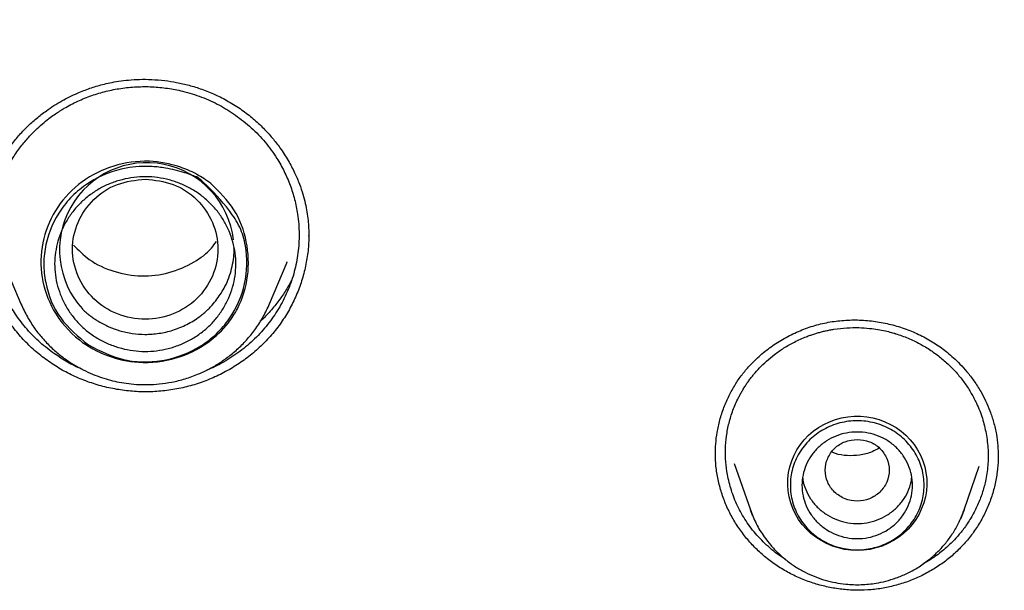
# Model space of a CAD drawing. Header units: millimetres. Extents: x 8 to 955, y 12 to 2039.
# Tile 101 of 116: x 481 to 498, y 1868 to 1878. Entities that reach past the tile are written whole.
import ezdxf

# ---------------------------------------------------------------- set-up
doc = ezdxf.new("R2010")
doc.units = ezdxf.units.MM

msp = doc.modelspace()

# ---------------------------------------------------------------- linework, layer by layer
at = {"color": 7, "linetype": 'Continuous', "lineweight": 30}
for p, q in [((485.663, 1874.55), (485.663, 1874.541)), ((480.408, 1874.109), (480.719, 1873.377)), ((484.991, 1873.377), (485.296, 1874.094)), ((485.288, 1874.097), (485.283, 1874.086)), ((480.721, 1873.373), (480.719, 1873.377)), ((497.513, 1870.752), (497.513, 1870.745)), ((492.98, 1870.638), (493.256, 1869.838)), ((496.93, 1869.838), (497.19, 1870.591)), ((493.292, 1869.742), (493.256, 1869.838)), ((496.925, 1869.826), (496.93, 1869.838))]:
    msp.add_line(p, q, dxfattribs=at)
at = {"color": 7, "linetype": 'Continuous', "lineweight": 30, "flags": 128}
for points in [[(495.093, 1869.142), (494.984, 1869.147), (494.876, 1869.161), (494.77, 1869.185), (494.667, 1869.218), (494.567, 1869.259), (494.471, 1869.31), (494.381, 1869.368), (494.297, 1869.435), (494.219, 1869.508), (494.148, 1869.588), (494.085, 1869.674), (494.031, 1869.764), (493.985, 1869.86), (493.949, 1869.958), (493.922, 1870.06), (493.904, 1870.164), (493.897, 1870.268), (493.9, 1870.373), (493.912, 1870.478), (493.934, 1870.58), (493.966, 1870.681), (494.007, 1870.778), (494.057, 1870.871), (494.116, 1870.959), (494.182, 1871.042), (494.257, 1871.119), (494.338, 1871.189), (494.425, 1871.251), (494.518, 1871.306), (494.616, 1871.352), (494.718, 1871.389), (494.823, 1871.417), (494.93, 1871.436), (495.038, 1871.446), (495.147, 1871.446), (495.256, 1871.436), (495.363, 1871.417), (495.468, 1871.389), (495.569, 1871.352), (495.667, 1871.306), (495.76, 1871.251), (495.848, 1871.189), (495.929, 1871.119), (496.003, 1871.042), (496.07, 1870.959), (496.129, 1870.871), (496.179, 1870.778), (496.22, 1870.681), (496.252, 1870.58), (496.274, 1870.478), (496.286, 1870.373), (496.289, 1870.268), (496.281, 1870.164), (496.264, 1870.06), (496.237, 1869.958), (496.2, 1869.86), (496.155, 1869.764), (496.1, 1869.674), (496.038, 1869.588), (495.967, 1869.508), (495.889, 1869.435), (495.805, 1869.368), (495.714, 1869.31), (495.619, 1869.259), (495.519, 1869.218), (495.415, 1869.185), (495.309, 1869.161), (495.202, 1869.147), (495.093, 1869.142)], [(496.93, 1869.838), (496.891, 1869.736), (496.866, 1869.678)]]:
    msp.add_lwpolyline(points, dxfattribs=at)
at = {"color": 7, "linetype": 'Continuous', "lineweight": 30}
msp.add_arc((482.882, 1874.302), 1.5, 6.695, 222.4869, dxfattribs=at)
for points, knots in [([(532.19, 1875.56), (532.187, 1875.614), (532.179, 1875.733), (532.165, 1875.929), (532.148, 1876.159), (532.126, 1876.424), (532.101, 1876.723), (532.071, 1877.049), (532.036, 1877.401), (531.996, 1877.777), (531.951, 1878.178), (531.9, 1878.595), (531.846, 1879.017), (531.761, 1879.629), (531.638, 1880.432), (531.456, 1881.484), (531.238, 1882.596), (530.98, 1883.766), (530.718, 1884.835), (530.459, 1885.805), (530.212, 1886.67), (529.953, 1887.517), (529.687, 1888.341), (529.413, 1889.14), (529.17, 1889.815), (528.961, 1890.373), (528.789, 1890.818), (528.616, 1891.255), (528.442, 1891.683), (528.291, 1892.044), (528.168, 1892.333), (528.078, 1892.543), (527.999, 1892.724), (527.932, 1892.876), (527.877, 1893), (527.835, 1893.095), (527.8, 1893.172), (527.766, 1893.248), (527.724, 1893.341), (527.672, 1893.454), (527.613, 1893.583), (527.548, 1893.725), (527.467, 1893.899), (527.368, 1894.108), (527.251, 1894.355), (527.121, 1894.624), (526.978, 1894.914), (526.822, 1895.226), (526.653, 1895.559), (526.471, 1895.91), (526.162, 1896.497), (525.722, 1897.301), (525.143, 1898.304), (524.552, 1899.278), (523.95, 1900.224), (523.339, 1901.141), (522.718, 1902.031), (522.084, 1902.902), (521.431, 1903.762), (520.752, 1904.618), (520.051, 1905.466), (519.328, 1906.303), (518.583, 1907.131), (517.812, 1907.952), (517.116, 1908.662), (516.512, 1909.257), (516.019, 1909.73), (515.545, 1910.174), (515.091, 1910.588), (514.688, 1910.949), (514.332, 1911.261), (514.022, 1911.529), (513.727, 1911.78), (513.446, 1912.015), (513.146, 1912.264), (512.81, 1912.538), (512.424, 1912.847), (512.007, 1913.175), (511.559, 1913.52), (511.078, 1913.881), (510.565, 1914.259), (510.042, 1914.633), (509.513, 1915.002), (508.986, 1915.361), (508.449, 1915.718), (507.909, 1916.067), (507.37, 1916.407), (506.833, 1916.737), (506.296, 1917.058), (505.662, 1917.428), (504.928, 1917.842), (504.096, 1918.293), (503.27, 1918.722), (502.407, 1919.152), (501.511, 1919.579), (500.582, 1920), (499.666, 1920.397), (498.763, 1920.768), (497.846, 1921.127), (496.916, 1921.472), (496.159, 1921.737), (495.599, 1921.925), (495.222, 1922.049), (494.822, 1922.178), (494.402, 1922.309), (493.962, 1922.442), (493.505, 1922.577), (493.019, 1922.715), (492.504, 1922.857), (491.961, 1923), (491.388, 1923.145), (490.765, 1923.296), (490.088, 1923.451), (489.357, 1923.609), (488.589, 1923.763), (487.785, 1923.913), (486.995, 1924.048), (486.221, 1924.169), (485.468, 1924.277), (484.691, 1924.378), (483.887, 1924.47), (483.059, 1924.553), (482.223, 1924.624), (481.38, 1924.684), (480.53, 1924.73), (479.659, 1924.765), (478.766, 1924.787), (478.163, 1924.79), (477.859, 1924.791)], [0, 0, 0, 0, 0.001975, 0.004387, 0.007242, 0.010542, 0.014288, 0.018481, 0.022836, 0.027587, 0.032737, 0.038106, 0.043476, 0.048848, 0.061511, 0.074179, 0.089265, 0.104356, 0.119453, 0.130894, 0.142288, 0.153439, 0.164328, 0.174954, 0.185318, 0.191411, 0.19741, 0.203314, 0.209124, 0.214816, 0.218075, 0.220945, 0.223423, 0.225511, 0.227209, 0.228515, 0.22944, 0.230382, 0.231677, 0.23328, 0.235064, 0.237021, 0.239151, 0.242276, 0.245711, 0.249458, 0.253516, 0.257885, 0.262565, 0.267555, 0.272761, 0.287502, 0.302, 0.316254, 0.330265, 0.344033, 0.357558, 0.370898, 0.384354, 0.39797, 0.411745, 0.425429, 0.439267, 0.453258, 0.467401, 0.476316, 0.484797, 0.492843, 0.500454, 0.50763, 0.512963, 0.518028, 0.522824, 0.527352, 0.531633, 0.537307, 0.543419, 0.549969, 0.556957, 0.564383, 0.572246, 0.580547, 0.58817, 0.596116, 0.604106, 0.612021, 0.619861, 0.627626, 0.635315, 0.642929, 0.654742, 0.666368, 0.677809, 0.689064, 0.701851, 0.714365, 0.726604, 0.738568, 0.750257, 0.762798, 0.775005, 0.77971, 0.784462, 0.789591, 0.795125, 0.800608, 0.806437, 0.812614, 0.819137, 0.826006, 0.833222, 0.840785, 0.849505, 0.858644, 0.868202, 0.87818, 0.888578, 0.897562, 0.906839, 0.916406, 0.926265, 0.936414, 0.946855, 0.956966, 0.967336, 0.977965, 0.988853, 1, 1, 1, 1]), ([(426.674, 1875.856), (426.711, 1876.055), (426.789, 1876.469), (426.918, 1877.096), (427.058, 1877.738), (427.208, 1878.378), (427.366, 1879.016), (427.532, 1879.652), (427.707, 1880.286), (427.891, 1880.917), (428.083, 1881.546), (428.284, 1882.173), (428.494, 1882.797), (428.712, 1883.418), (428.938, 1884.037), (429.172, 1884.652), (429.415, 1885.265), (429.667, 1885.874), (429.926, 1886.481), (430.194, 1887.084), (430.47, 1887.683), (430.754, 1888.279), (431.046, 1888.872), (431.346, 1889.46), (431.654, 1890.045), (431.971, 1890.626), (432.294, 1891.203), (432.626, 1891.775), (432.966, 1892.344), (433.313, 1892.908), (433.668, 1893.468), (434.03, 1894.023), (434.4, 1894.573), (434.777, 1895.119), (435.162, 1895.66), (435.554, 1896.196), (435.953, 1896.727), (436.36, 1897.253), (436.774, 1897.774), (437.194, 1898.29), (437.622, 1898.8), (438.056, 1899.305), (438.498, 1899.804), (438.946, 1900.298), (439.401, 1900.786), (439.862, 1901.268), (440.33, 1901.744), (440.804, 1902.215), (441.285, 1902.679), (441.772, 1903.137), (442.265, 1903.589), (442.764, 1904.035), (443.269, 1904.475), (443.78, 1904.908), (444.297, 1905.334), (444.82, 1905.755), (445.348, 1906.168), (445.882, 1906.575), (446.422, 1906.975), (446.967, 1907.368), (447.517, 1907.754), (448.072, 1908.133), (448.633, 1908.505), (449.198, 1908.87), (449.768, 1909.228), (450.344, 1909.579), (450.923, 1909.922), (451.508, 1910.259), (452.097, 1910.587), (452.69, 1910.908), (453.288, 1911.222), (453.89, 1911.528), (454.496, 1911.827), (455.106, 1912.118), (455.72, 1912.401), (456.338, 1912.676), (456.96, 1912.944), (457.585, 1913.203), (458.213, 1913.455), (458.845, 1913.699), (459.48, 1913.935), (460.118, 1914.162), (460.76, 1914.382), (461.404, 1914.594), (462.051, 1914.797), (462.701, 1914.993), (463.353, 1915.18), (464.008, 1915.358), (464.665, 1915.529), (465.325, 1915.691), (465.987, 1915.845), (466.65, 1915.991), (467.316, 1916.128), (467.983, 1916.257), (468.652, 1916.377), (469.323, 1916.489), (469.995, 1916.592), (470.669, 1916.687), (471.344, 1916.774), (472.019, 1916.852), (472.696, 1916.921), (473.374, 1916.982), (474.052, 1917.034), (474.732, 1917.078), (475.411, 1917.113), (476.091, 1917.14), (476.772, 1917.158), (477.452, 1917.167), (478.133, 1917.168), (478.814, 1917.16), (479.494, 1917.144), (480.174, 1917.119), (480.854, 1917.085), (481.533, 1917.043), (482.212, 1916.993), (482.89, 1916.934), (483.567, 1916.866), (484.243, 1916.79), (484.918, 1916.705), (485.592, 1916.611), (486.264, 1916.51), (486.935, 1916.399), (487.605, 1916.281), (488.272, 1916.154), (488.938, 1916.018), (489.602, 1915.874), (490.264, 1915.722), (490.924, 1915.561), (491.582, 1915.392), (492.237, 1915.215), (492.89, 1915.029), (493.541, 1914.836), (494.188, 1914.634), (494.833, 1914.424), (495.475, 1914.206), (496.114, 1913.979), (496.75, 1913.745), (497.382, 1913.503), (498.011, 1913.253), (498.637, 1912.994), (499.259, 1912.728), (499.878, 1912.455), (500.492, 1912.173), (501.103, 1911.884), (501.71, 1911.587), (502.313, 1911.282), (502.911, 1910.97), (503.506, 1910.65), (504.096, 1910.323), (504.681, 1909.988), (505.262, 1909.646), (505.838, 1909.297), (506.409, 1908.94), (506.976, 1908.577), (507.537, 1908.206), (508.093, 1907.828), (508.644, 1907.443), (509.19, 1907.051), (509.731, 1906.653), (510.266, 1906.247), (510.795, 1905.835), (511.319, 1905.416), (511.837, 1904.991), (512.35, 1904.559), (512.856, 1904.121), (513.356, 1903.676), (513.851, 1903.226), (514.339, 1902.768), (514.82, 1902.305), (515.296, 1901.836), (515.765, 1901.361), (516.228, 1900.88), (516.684, 1900.393), (517.133, 1899.9), (517.576, 1899.402), (518.012, 1898.898), (518.441, 1898.389), (518.863, 1897.875), (519.278, 1897.355), (519.685, 1896.83), (520.086, 1896.3), (520.48, 1895.765), (520.866, 1895.224), (521.245, 1894.68), (521.616, 1894.13), (521.98, 1893.576), (522.336, 1893.017), (522.685, 1892.454), (523.026, 1891.886), (523.359, 1891.314), (523.684, 1890.738), (524.002, 1890.158), (524.312, 1889.574), (524.613, 1888.986), (524.907, 1888.395), (525.193, 1887.799), (525.47, 1887.201), (525.74, 1886.598), (526.001, 1885.993), (526.254, 1885.384), (526.498, 1884.772), (526.735, 1884.157), (526.962, 1883.539), (527.182, 1882.918), (527.393, 1882.294), (527.595, 1881.668), (527.789, 1881.04), (527.975, 1880.409), (528.152, 1879.775), (528.32, 1879.14), (528.48, 1878.502), (528.63, 1877.863), (528.773, 1877.221), (528.906, 1876.578), (529.008, 1876.056), (529.063, 1875.748), (529.079, 1875.655)], [0, 0, 0, 0, 0.0043355, 0.0090234, 0.0137112, 0.0183991, 0.0230869, 0.0277747, 0.0324625, 0.0371503, 0.0418381, 0.0465259, 0.0512136, 0.0559014, 0.0605891, 0.0652768, 0.0699645, 0.0746522, 0.0793399, 0.0840276, 0.0887152, 0.0934028, 0.0980904, 0.102778, 0.1074656, 0.1121531, 0.1168407, 0.1215282, 0.1262157, 0.1309032, 0.1355906, 0.1402781, 0.1449655, 0.1496529, 0.1543403, 0.1590276, 0.163715, 0.1684023, 0.1730896, 0.1777769, 0.1824641, 0.1871514, 0.1918386, 0.1965258, 0.201213, 0.2059001, 0.2105873, 0.2152744, 0.2199615, 0.2246486, 0.2293356, 0.2340227, 0.2387097, 0.2433967, 0.2480837, 0.2527707, 0.2574576, 0.2621446, 0.2668315, 0.2715184, 0.2762053, 0.2808921, 0.285579, 0.2902658, 0.2949526, 0.2996394, 0.3043262, 0.309013, 0.3136997, 0.3183865, 0.3230732, 0.3277599, 0.3324466, 0.3371333, 0.34182, 0.3465066, 0.3511933, 0.3558799, 0.3605665, 0.3652531, 0.3699397, 0.3746263, 0.3793129, 0.3839995, 0.388686, 0.3933726, 0.3980591, 0.4027456, 0.4074321, 0.4121187, 0.4168052, 0.4214917, 0.4261782, 0.4308646, 0.4355511, 0.4402376, 0.4449241, 0.4496105, 0.454297, 0.4589834, 0.4636699, 0.4683563, 0.4730428, 0.4777292, 0.4824157, 0.4871021, 0.4917885, 0.496475, 0.5011614, 0.5058478, 0.5105343, 0.5152207, 0.5199071, 0.5245935, 0.52928, 0.5339664, 0.5386529, 0.5433393, 0.5480257, 0.5527122, 0.5573986, 0.5620851, 0.5667716, 0.571458, 0.5761445, 0.580831, 0.5855174, 0.5902039, 0.5948904, 0.5995769, 0.6042634, 0.6089499, 0.6136365, 0.618323, 0.6230095, 0.6276961, 0.6323826, 0.6370692, 0.6417558, 0.6464424, 0.651129, 0.6558156, 0.6605022, 0.6651888, 0.6698755, 0.6745622, 0.6792488, 0.6839355, 0.6886222, 0.6933089, 0.6979957, 0.7026824, 0.7073692, 0.7120559, 0.7167427, 0.7214295, 0.7261163, 0.7308032, 0.73549, 0.7401769, 0.7448638, 0.7495507, 0.7542376, 0.7589246, 0.7636115, 0.7682985, 0.7729855, 0.7776725, 0.7823596, 0.7870466, 0.7917337, 0.7964208, 0.8011079, 0.805795, 0.8104822, 0.8151694, 0.8198565, 0.8245438, 0.829231, 0.8339182, 0.8386055, 0.8432928, 0.8479801, 0.8526675, 0.8573548, 0.8620422, 0.8667296, 0.871417, 0.8761044, 0.8807919, 0.8854793, 0.8901668, 0.8948543, 0.8995419, 0.9042294, 0.908917, 0.9136045, 0.9182921, 0.9229798, 0.9276674, 0.932355, 0.9370427, 0.9417304, 0.9464181, 0.9511058, 0.9557935, 0.9604813, 0.965169, 0.9698568, 0.9745446, 0.9792324, 0.9839202, 0.988608, 0.9932958, 0.9979837, 1, 1, 1, 1]), ([(480.037, 1874.535), (480.036, 1874.549), (480.036, 1874.582), (480.037, 1874.645), (480.041, 1874.736), (480.053, 1874.859), (480.075, 1875.004), (480.107, 1875.154), (480.147, 1875.3), (480.195, 1875.442), (480.249, 1875.58), (480.321, 1875.736), (480.416, 1875.908), (480.538, 1876.091), (480.674, 1876.262), (480.823, 1876.42), (480.983, 1876.564), (481.179, 1876.716), (481.413, 1876.864), (481.632, 1876.973), (481.796, 1877.04), (481.903, 1877.08), (482.011, 1877.114), (482.126, 1877.146), (482.255, 1877.176), (482.404, 1877.203), (482.573, 1877.224), (482.763, 1877.235), (482.972, 1877.233), (483.185, 1877.215), (483.4, 1877.182), (483.612, 1877.133), (483.833, 1877.064), (484.059, 1876.973), (484.29, 1876.857), (484.436, 1876.761), (484.512, 1876.711)], [0, 0, 0, 0, 0.00815, 0.019161, 0.033131, 0.055521, 0.081426, 0.107173, 0.132587, 0.157654, 0.182362, 0.206704, 0.243825, 0.280299, 0.316334, 0.352053, 0.387462, 0.422548, 0.473696, 0.522505, 0.54137, 0.559851, 0.577948, 0.596335, 0.617581, 0.641945, 0.669401, 0.6999, 0.73345, 0.770061, 0.802925, 0.837938, 0.875117, 0.914487, 0.956091, 1, 1, 1, 1]), ([(481.295, 1872.518), (481.211, 1872.581), (481.042, 1872.709), (480.818, 1872.938), (480.63, 1873.182), (480.479, 1873.436), (480.392, 1873.628), (480.343, 1873.762), (480.319, 1873.833), (480.297, 1873.905), (480.278, 1873.977), (480.26, 1874.051), (480.239, 1874.154), (480.217, 1874.297), (480.202, 1874.489), (480.203, 1874.706), (480.227, 1874.947), (480.281, 1875.209), (480.351, 1875.42), (480.416, 1875.575), (480.462, 1875.672), (480.513, 1875.769), (480.569, 1875.866), (480.632, 1875.963), (480.719, 1876.084), (480.829, 1876.218), (480.959, 1876.354), (481.081, 1876.465), (481.191, 1876.554), (481.285, 1876.622), (481.35, 1876.666), (481.389, 1876.691), (481.408, 1876.702), (481.425, 1876.713), (481.439, 1876.722), (481.452, 1876.729), (481.534, 1876.778), (481.691, 1876.86), (481.933, 1876.958), (482.181, 1877.032), (482.438, 1877.083), (482.704, 1877.109), (482.973, 1877.11), (483.238, 1877.084), (483.524, 1877.029), (483.824, 1876.935), (484.131, 1876.798), (484.316, 1876.678), (484.408, 1876.618)], [0, 0, 0, 0, 0.038299, 0.077479, 0.117541, 0.151879, 0.186837, 0.1961, 0.205405, 0.214753, 0.224143, 0.233575, 0.24305, 0.263882, 0.287885, 0.315058, 0.3454, 0.378906, 0.415574, 0.428507, 0.44179, 0.455425, 0.469411, 0.483748, 0.498436, 0.524687, 0.547931, 0.568168, 0.585399, 0.599625, 0.610847, 0.61392, 0.616659, 0.619065, 0.621136, 0.622874, 0.624278, 0.656058, 0.687545, 0.718741, 0.749646, 0.782455, 0.814831, 0.846774, 0.878286, 0.91962, 0.960191, 1, 1, 1, 1]), ([(484.512, 1876.711), (484.58, 1876.661), (484.712, 1876.562), (484.887, 1876.397), (485.039, 1876.23), (485.182, 1876.046), (485.311, 1875.847), (485.421, 1875.638), (485.504, 1875.444), (485.564, 1875.267), (485.607, 1875.106), (485.636, 1874.957), (485.655, 1874.815), (485.665, 1874.678), (485.666, 1874.59), (485.666, 1874.546)], [0, 0, 0, 0, 0.097581, 0.190142, 0.277635, 0.359983, 0.461632, 0.553875, 0.63665, 0.709956, 0.773948, 0.833366, 0.890771, 0.946301, 1, 1, 1, 1]), ([(484.408, 1876.618), (484.5, 1876.549), (484.684, 1876.409), (484.921, 1876.158), (485.107, 1875.903), (485.247, 1875.653), (485.349, 1875.417), (485.426, 1875.171), (485.483, 1874.89), (485.507, 1874.582), (485.487, 1874.25), (485.424, 1873.929), (485.319, 1873.619), (485.173, 1873.325), (484.989, 1873.05), (484.77, 1872.801), (484.52, 1872.58), (484.241, 1872.396), (484.036, 1872.283), (483.922, 1872.243), (483.913, 1872.239)], [0, 0, 0, 0, 0.062922, 0.126083, 0.189487, 0.237217, 0.285086, 0.333095, 0.381246, 0.445648, 0.506756, 0.56776, 0.628779, 0.689814, 0.750866, 0.811935, 0.873021, 0.934124, 0.994793, 1, 1, 1, 1]), ([(483.984, 1875.442), (484.128, 1875.301), (484.417, 1875.02), (484.621, 1874.447), (484.647, 1873.854), (484.502, 1873.376), (484.255, 1872.993), (483.917, 1872.671), (483.385, 1872.41), (482.772, 1872.339), (482.193, 1872.465), (481.665, 1872.756), (481.258, 1873.231), (481.047, 1873.827), (481.059, 1874.43), (481.281, 1874.994), (481.685, 1875.453), (482.227, 1875.751), (482.639, 1875.825), (482.851, 1875.827), (482.88, 1875.827), (483.084, 1875.822), (483.382, 1875.765), (483.643, 1875.653), (483.778, 1875.581), (483.866, 1875.529), (483.943, 1875.472), (483.984, 1875.442)], [0, 0, 0, 0, 0.054453, 0.108809, 0.163343, 0.217704, 0.244056, 0.288388, 0.343027, 0.401072, 0.4497, 0.49972, 0.56158, 0.616452, 0.67138, 0.725957, 0.780746, 0.835425, 0.890125, 0.890401, 0.892384, 0.897716, 0.944982, 0.972513, 0.973949, 0.986269, 1, 1, 1, 1]), ([(481.877, 1872.671), (481.704, 1872.815), (481.356, 1873.102), (481.145, 1873.633), (481.1, 1874.07), (481.15, 1874.508), (481.331, 1874.924), (481.622, 1875.263), (481.978, 1875.539), (482.445, 1875.723), (482.903, 1875.749), (483.241, 1875.707), (483.467, 1875.652), (483.623, 1875.6), (483.677, 1875.58), (483.711, 1875.567), (483.738, 1875.557), (483.76, 1875.548), (483.764, 1875.546), (483.766, 1875.546), (483.766, 1875.545), (483.767, 1875.545), (483.767, 1875.545), (483.767, 1875.545), (483.767, 1875.545), (483.767, 1875.545), (483.771, 1875.542), (483.799, 1875.516), (483.988, 1875.341), (484.244, 1875.075), (484.495, 1874.699), (484.617, 1874.273), (484.604, 1873.714), (484.379, 1873.197), (484.088, 1872.857), (483.731, 1872.581), (483.297, 1872.411), (482.844, 1872.37), (482.386, 1872.413), (482.081, 1872.568), (481.877, 1872.671)], [0, 0, 0, 0, 0.06196, 0.124182, 0.155517, 0.186854, 0.249129, 0.280352, 0.311588, 0.373831, 0.415023, 0.43607, 0.467372, 0.478617, 0.481506, 0.48311, 0.488611, 0.489323, 0.489744, 0.489841, 0.48986, 0.489862, 0.489864, 0.489865, 0.489867, 0.489886, 0.490052, 0.491258, 0.500735, 0.563253, 0.59456, 0.626037, 0.688122, 0.750346, 0.781701, 0.813054, 0.875312, 0.90652, 0.93775, 1, 1, 1, 1]), ([(483.962, 1875.115), (484.007, 1875.067), (484.099, 1874.971), (484.209, 1874.805), (484.299, 1874.629), (484.364, 1874.442), (484.404, 1874.249), (484.417, 1874.053), (484.402, 1873.857), (484.361, 1873.665), (484.294, 1873.479), (484.203, 1873.303), (484.089, 1873.139), (483.954, 1872.991), (483.799, 1872.862), (483.627, 1872.754), (483.444, 1872.668), (483.25, 1872.606), (483.051, 1872.568), (482.848, 1872.555), (482.645, 1872.57), (482.445, 1872.609), (482.252, 1872.674), (482.069, 1872.761), (481.899, 1872.871), (481.745, 1873.002), (481.611, 1873.152), (481.498, 1873.317), (481.41, 1873.494), (481.345, 1873.681), (481.306, 1873.873), (481.293, 1874.069), (481.309, 1874.265), (481.35, 1874.457), (481.417, 1874.643), (481.508, 1874.819), (481.622, 1874.982), (481.757, 1875.13), (481.911, 1875.258), (482.081, 1875.366), (482.265, 1875.452), (482.458, 1875.514), (482.659, 1875.553), (482.864, 1875.565), (483.068, 1875.55), (483.268, 1875.51), (483.461, 1875.445), (483.643, 1875.357), (483.813, 1875.249), (483.912, 1875.16), (483.962, 1875.115)], [0, 0, 0, 0, 0.02077, 0.041576, 0.062413, 0.083256, 0.104081, 0.124882, 0.145667, 0.166456, 0.187267, 0.208105, 0.22898, 0.24992, 0.270861, 0.291735, 0.312571, 0.333374, 0.354147, 0.374905, 0.395667, 0.416452, 0.437275, 0.458137, 0.479046, 0.50003, 0.521011, 0.541912, 0.562763, 0.583573, 0.604346, 0.625098, 0.645864, 0.666667, 0.687503, 0.708346, 0.729174, 0.749982, 0.770777, 0.791574, 0.81239, 0.833231, 0.854101, 0.875028, 0.895954, 0.916825, 0.937662, 0.958469, 0.979244, 1, 1, 1, 1]), ([(482.855, 1875.52), (482.692, 1875.502), (482.365, 1875.464), (481.947, 1875.188), (481.672, 1874.789), (481.571, 1874.316), (481.672, 1873.844), (481.947, 1873.441), (482.365, 1873.176), (482.855, 1873.079), (483.345, 1873.176), (483.762, 1873.441), (484.038, 1873.844), (484.138, 1874.316), (484.038, 1874.789), (483.762, 1875.188), (483.345, 1875.464), (483.018, 1875.502), (482.855, 1875.52)], [0, 0, 0, 0, 0.0625, 0.125, 0.1875, 0.25, 0.3125, 0.375, 0.4375, 0.5, 0.5625, 0.625, 0.6875, 0.75, 0.8125, 0.875, 0.9375, 1, 1, 1, 1]), ([(481.196, 1872.387), (481.122, 1872.442), (480.975, 1872.551), (480.779, 1872.74), (480.601, 1872.945), (480.446, 1873.164), (480.313, 1873.397), (480.205, 1873.641), (480.122, 1873.894), (480.066, 1874.153), (480.037, 1874.379), (480.039, 1874.517), (480.039, 1874.567)], [0, 0, 0, 0, 0.105475, 0.210408, 0.314982, 0.41933, 0.523555, 0.627751, 0.732025, 0.836522, 0.941096, 1, 1, 1, 1]), ([(485.664, 1874.569), (485.664, 1874.531), (485.667, 1874.404), (485.643, 1874.19), (485.592, 1873.929), (485.515, 1873.675), (485.413, 1873.429), (485.286, 1873.194), (485.135, 1872.972), (484.962, 1872.766), (484.768, 1872.578), (484.556, 1872.409), (484.328, 1872.26), (484.086, 1872.133), (483.832, 1872.028), (483.567, 1871.948), (483.295, 1871.894), (483.019, 1871.866), (482.741, 1871.864), (482.466, 1871.889), (482.194, 1871.939), (481.929, 1872.014), (481.673, 1872.113), (481.426, 1872.236), (481.273, 1872.336), (481.196, 1872.387)], [0, 0, 0, 0, 0.019431, 0.063956, 0.108478, 0.152992, 0.197495, 0.241991, 0.286509, 0.331007, 0.37545, 0.419886, 0.464346, 0.508856, 0.553443, 0.598149, 0.643039, 0.687902, 0.732539, 0.777039, 0.821477, 0.865921, 0.910436, 0.955098, 1, 1, 1, 1]), ([(481.62, 1874.388), (481.706, 1874.301), (481.903, 1874.102), (482.313, 1873.917), (482.787, 1873.833), (483.269, 1873.893), (483.676, 1874.071), (483.952, 1874.267), (484.05, 1874.408), (484.077, 1874.448)], [0, 0, 0, 0, 0.132692, 0.302242, 0.472519, 0.641861, 0.811026, 0.947689, 1, 1, 1, 1]), ([(481.775, 1873.288), (481.792, 1873.272), (481.826, 1873.24), (481.88, 1873.195), (481.936, 1873.152), (481.994, 1873.112), (482.091, 1873.052), (482.229, 1872.98), (482.423, 1872.91), (482.631, 1872.864), (482.858, 1872.847), (483.093, 1872.865), (483.337, 1872.921), (483.574, 1873.017), (483.744, 1873.122), (483.85, 1873.206), (483.906, 1873.254), (483.958, 1873.304), (484.019, 1873.371), (484.088, 1873.458), (484.163, 1873.564), (484.261, 1873.733), (484.333, 1873.926), (484.372, 1874.137), (484.384, 1874.258), (484.381, 1874.326), (484.38, 1874.342)], [0, 0, 0, 0, 0.019679, 0.039385, 0.059163, 0.07906, 0.099118, 0.154247, 0.209079, 0.270299, 0.330542, 0.397572, 0.4649, 0.537839, 0.610144, 0.631307, 0.651967, 0.672183, 0.692016, 0.728612, 0.767058, 0.801674, 0.895624, 0.941288, 0.986427, 1, 1, 1, 1]), ([(485.363, 1873.773), (485.339, 1873.727), (485.28, 1873.619), (485.168, 1873.452), (485.024, 1873.273), (484.911, 1873.147), (484.841, 1873.086), (484.833, 1873.079)], [0, 0, 0, 0, 0.182683, 0.431155, 0.691409, 0.963614, 1, 1, 1, 1]), ([(480.719, 1873.377), (480.754, 1873.302), (480.823, 1873.153), (480.954, 1872.951), (481.098, 1872.77), (481.253, 1872.612), (481.413, 1872.476), (481.578, 1872.36), (481.742, 1872.264), (481.905, 1872.186), (482.064, 1872.124), (482.217, 1872.075), (482.371, 1872.038), (482.532, 1872.01), (482.708, 1871.992), (482.898, 1871.987), (483.102, 1871.999), (483.318, 1872.031), (483.544, 1872.087), (483.755, 1872.163), (483.949, 1872.253), (484.123, 1872.354), (484.294, 1872.474), (484.46, 1872.614), (484.616, 1872.774), (484.759, 1872.956), (484.889, 1873.157), (484.957, 1873.303), (484.991, 1873.377)], [0, 0, 0, 0, 0.046813, 0.091685, 0.134614, 0.175605, 0.214663, 0.251796, 0.287015, 0.320332, 0.351757, 0.381302, 0.409377, 0.439272, 0.471723, 0.506738, 0.544327, 0.584499, 0.627264, 0.67263, 0.708377, 0.745597, 0.784294, 0.824471, 0.86613, 0.909271, 0.953895, 1, 1, 1, 1]), ([(492.654, 1870.791), (492.655, 1870.851), (492.658, 1870.976), (492.683, 1871.174), (492.728, 1871.385), (492.797, 1871.598), (492.886, 1871.801), (492.99, 1871.988), (493.108, 1872.159), (493.252, 1872.33), (493.427, 1872.5), (493.637, 1872.664), (493.866, 1872.804), (494.109, 1872.92), (494.364, 1873.01), (494.627, 1873.071), (494.896, 1873.101), (495.168, 1873.103), (495.439, 1873.075), (495.705, 1873.019), (495.964, 1872.937), (496.169, 1872.846), (496.324, 1872.762), (496.436, 1872.694), (496.542, 1872.621), (496.646, 1872.541), (496.752, 1872.449), (496.865, 1872.34), (496.984, 1872.207), (497.105, 1872.049), (497.211, 1871.882), (497.302, 1871.709), (497.376, 1871.534), (497.441, 1871.343), (497.469, 1871.207), (497.484, 1871.137)], [0, 0, 0, 0, 0.026825, 0.056005, 0.087558, 0.120497, 0.152391, 0.183105, 0.212645, 0.24115, 0.278661, 0.316303, 0.354004, 0.391679, 0.42925, 0.466674, 0.50404, 0.54149, 0.579017, 0.616601, 0.654142, 0.691171, 0.709475, 0.727641, 0.745661, 0.763474, 0.78248, 0.804465, 0.829435, 0.857398, 0.888375, 0.913613, 0.940597, 0.969371, 1, 1, 1, 1]), ([(492.86, 1870.445), (492.849, 1870.517), (492.827, 1870.663), (492.823, 1870.885), (492.842, 1871.109), (492.885, 1871.332), (492.953, 1871.552), (493.025, 1871.715), (493.082, 1871.824), (493.115, 1871.883), (493.151, 1871.941), (493.188, 1871.998), (493.227, 1872.055), (493.269, 1872.11), (493.329, 1872.185), (493.415, 1872.282), (493.535, 1872.398), (493.674, 1872.513), (493.835, 1872.624), (494.017, 1872.727), (494.17, 1872.795), (494.282, 1872.837), (494.346, 1872.859), (494.412, 1872.879), (494.48, 1872.897), (494.55, 1872.914), (494.621, 1872.929), (494.741, 1872.95), (494.907, 1872.968), (495.112, 1872.972), (495.291, 1872.96), (495.444, 1872.939), (495.568, 1872.915), (495.659, 1872.892), (495.713, 1872.877), (495.736, 1872.87), (495.745, 1872.867), (495.749, 1872.866), (495.751, 1872.865), (495.752, 1872.865), (495.752, 1872.865), (495.753, 1872.865), (495.825, 1872.842), (495.967, 1872.791), (496.169, 1872.695), (496.357, 1872.582), (496.53, 1872.455), (496.686, 1872.316), (496.826, 1872.166), (496.95, 1872.007), (497.055, 1871.842), (497.158, 1871.645), (497.25, 1871.416), (497.289, 1871.238), (497.309, 1871.15)], [0, 0, 0, 0, 0.032011, 0.064459, 0.097343, 0.130662, 0.164415, 0.198602, 0.208454, 0.218341, 0.228263, 0.238221, 0.248213, 0.258241, 0.268305, 0.290402, 0.314469, 0.340502, 0.368499, 0.39846, 0.43038, 0.439864, 0.449507, 0.459311, 0.469274, 0.479397, 0.48968, 0.500122, 0.531423, 0.560275, 0.58668, 0.606971, 0.625538, 0.640452, 0.646591, 0.649211, 0.650348, 0.650845, 0.651063, 0.651159, 0.651201, 0.651219, 0.651234, 0.683375, 0.714953, 0.745968, 0.776423, 0.806319, 0.835656, 0.864436, 0.892661, 0.920332, 0.960786, 1, 1, 1, 1]), ([(481.769, 1872.254), (481.766, 1872.255), (481.679, 1872.288), (481.518, 1872.374), (481.369, 1872.47), (481.295, 1872.518)], [0, 0, 0, 0, 0.019989, 0.508407, 1, 1, 1, 1]), ([(497.309, 1871.15), (497.322, 1871.057), (497.348, 1870.875), (497.341, 1870.599), (497.305, 1870.349), (497.243, 1870.122), (497.165, 1869.919), (497.063, 1869.72), (496.945, 1869.54), (496.824, 1869.389), (496.719, 1869.279), (496.624, 1869.19), (496.532, 1869.112), (496.412, 1869.024), (496.308, 1868.955), (496.237, 1868.918), (496.222, 1868.911)], [0, 0, 0, 0, 0.106037, 0.208449, 0.312128, 0.392315, 0.474566, 0.558887, 0.645283, 0.715908, 0.776438, 0.816083, 0.861009, 0.911219, 0.981409, 1, 1, 1, 1]), ([(497.484, 1871.137), (497.493, 1871.073), (497.512, 1870.944), (497.514, 1870.814), (497.515, 1870.749)], [0, 0, 0, 0, 0.4997511, 1, 1, 1, 1]), ([(495.093, 1871.05), (495.021, 1871.042), (494.877, 1871.025), (494.693, 1870.904), (494.572, 1870.728), (494.528, 1870.52), (494.572, 1870.312), (494.693, 1870.135), (494.877, 1870.019), (495.093, 1869.976), (495.308, 1870.019), (495.492, 1870.135), (495.613, 1870.312), (495.658, 1870.52), (495.613, 1870.728), (495.492, 1870.904), (495.308, 1871.025), (495.165, 1871.042), (495.093, 1871.05)], [0, 0, 0, 0, 0.0625, 0.125, 0.1875, 0.25, 0.3125, 0.375, 0.4375, 0.5, 0.5625, 0.625, 0.6875, 0.75, 0.8125, 0.875, 0.9375, 1, 1, 1, 1]), ([(492.689, 1870.416), (492.677, 1870.493), (492.656, 1870.626), (492.655, 1870.761), (492.655, 1870.818)], [0, 0, 0, 0, 0.573592, 1, 1, 1, 1]), ([(497.514, 1870.777), (497.515, 1870.757), (497.518, 1870.661), (497.501, 1870.489), (497.462, 1870.264), (497.398, 1870.043), (497.313, 1869.83), (497.207, 1869.626), (497.08, 1869.433), (496.933, 1869.253), (496.768, 1869.088), (496.587, 1868.94), (496.392, 1868.81), (496.185, 1868.698), (495.968, 1868.606), (495.742, 1868.535), (495.509, 1868.486), (495.273, 1868.46), (495.034, 1868.456), (494.797, 1868.475), (494.562, 1868.516), (494.331, 1868.578), (494.108, 1868.662), (493.893, 1868.766), (493.689, 1868.891), (493.499, 1869.035), (493.326, 1869.195), (493.169, 1869.37), (493.031, 1869.559), (492.913, 1869.759), (492.816, 1869.97), (492.738, 1870.189), (492.706, 1870.34), (492.689, 1870.416)], [0, 0, 0, 0, 0.008384, 0.041453, 0.074448, 0.107405, 0.140356, 0.17334, 0.206403, 0.239489, 0.272533, 0.305562, 0.338584, 0.371601, 0.404611, 0.437623, 0.47066, 0.503682, 0.536657, 0.569621, 0.6026, 0.635615, 0.668688, 0.701854, 0.735161, 0.76845, 0.801567, 0.834581, 0.867548, 0.900518, 0.933543, 0.966681, 1, 1, 1, 1]), ([(495.472, 1870.901), (495.432, 1870.878), (495.326, 1870.819), (495.137, 1870.773), (494.922, 1870.764), (494.761, 1870.787), (494.68, 1870.824), (494.661, 1870.833)], [0, 0, 0, 0, 0.1662009, 0.434438, 0.6835409, 0.9269233, 1, 1, 1, 1]), ([(493.863, 1868.984), (493.862, 1868.985), (493.766, 1869.042), (493.593, 1869.175), (493.365, 1869.397), (493.177, 1869.643), (493.031, 1869.903), (492.922, 1870.171), (492.881, 1870.355), (492.86, 1870.445)], [0, 0, 0, 0, 0.002559, 0.180313, 0.353475, 0.522034, 0.68598, 0.845304, 1, 1, 1, 1]), ([(494.155, 1870.384), (494.156, 1870.376), (494.161, 1870.309), (494.204, 1870.186), (494.286, 1870.025), (494.402, 1869.883), (494.544, 1869.765), (494.708, 1869.677), (494.886, 1869.621), (495.072, 1869.599), (495.259, 1869.613), (495.439, 1869.661), (495.607, 1869.743), (495.754, 1869.854), (495.876, 1869.992), (495.967, 1870.149), (496.019, 1870.286), (496.027, 1870.37), (496.029, 1870.393)], [0, 0, 0, 0, 0.00887, 0.077689, 0.146509, 0.215328, 0.284147, 0.352967, 0.421786, 0.490606, 0.559425, 0.628244, 0.697064, 0.765883, 0.834703, 0.903522, 0.972342, 1, 1, 1, 1]), ([(493.256, 1869.838), (493.287, 1869.758), (493.351, 1869.596), (493.475, 1869.396), (493.604, 1869.23), (493.731, 1869.095), (493.874, 1868.971), (494.028, 1868.861), (494.193, 1868.767), (494.363, 1868.689), (494.538, 1868.63), (494.716, 1868.587), (494.923, 1868.557), (495.158, 1868.549), (495.389, 1868.572), (495.589, 1868.614), (495.766, 1868.668), (495.95, 1868.744), (496.139, 1868.847), (496.327, 1868.979), (496.492, 1869.128), (496.633, 1869.288), (496.749, 1869.453), (496.851, 1869.633), (496.9, 1869.762), (496.925, 1869.826)], [0, 0, 0, 0, 0.053794, 0.109371, 0.14747, 0.186431, 0.226295, 0.26665, 0.306462, 0.345693, 0.384344, 0.422421, 0.459925, 0.515092, 0.56899, 0.604749, 0.643233, 0.68488, 0.72972, 0.777782, 0.82909, 0.869727, 0.912208, 0.956535, 1, 1, 1, 1])]:
    msp.add_open_spline(points, degree=3, knots=knots, dxfattribs=at)
for points in [[(496.243, 1870.261), (496.241, 1870.212), (496.237, 1870.116), (496.207, 1869.973), (496.158, 1869.836), (496.092, 1869.705), (496.008, 1869.584), (495.908, 1869.475), (495.795, 1869.379), (495.669, 1869.298), (495.534, 1869.234), (495.391, 1869.187), (495.243, 1869.159), (495.093, 1869.149), (494.942, 1869.159), (494.794, 1869.187), (494.651, 1869.234), (494.516, 1869.298), (494.391, 1869.379), (494.277, 1869.475), (494.178, 1869.584), (494.094, 1869.705), (494.027, 1869.836), (493.979, 1869.973), (493.949, 1870.116), (493.94, 1870.261), (493.949, 1870.406), (493.979, 1870.548), (494.027, 1870.686), (494.094, 1870.816), (494.178, 1870.937), (494.277, 1871.047), (494.391, 1871.143), (494.516, 1871.223), (494.651, 1871.288), (494.794, 1871.334), (494.942, 1871.363), (495.093, 1871.372), (495.243, 1871.363), (495.391, 1871.334), (495.534, 1871.288), (495.669, 1871.223), (495.795, 1871.143), (495.908, 1871.047), (496.008, 1870.937), (496.092, 1870.816), (496.158, 1870.686), (496.207, 1870.548), (496.237, 1870.406), (496.241, 1870.309), (496.243, 1870.261)], [(496.043, 1870.261), (496.039, 1870.201), (496.032, 1870.081), (495.976, 1869.908), (495.888, 1869.749), (495.769, 1869.609), (495.624, 1869.495), (495.459, 1869.41), (495.279, 1869.357), (495.093, 1869.339), (494.906, 1869.357), (494.727, 1869.41), (494.562, 1869.495), (494.417, 1869.609), (494.298, 1869.749), (494.209, 1869.908), (494.155, 1870.081), (494.137, 1870.261), (494.155, 1870.441), (494.209, 1870.613), (494.298, 1870.773), (494.417, 1870.912), (494.562, 1871.027), (494.727, 1871.112), (494.906, 1871.164), (495.093, 1871.182), (495.279, 1871.164), (495.459, 1871.112), (495.624, 1871.027), (495.769, 1870.912), (495.888, 1870.773), (495.976, 1870.613), (496.032, 1870.441), (496.039, 1870.321), (496.043, 1870.261)]]:
    msp.add_open_spline(points, degree=3, dxfattribs=at)

doc.saveas('drawing.dxf')
